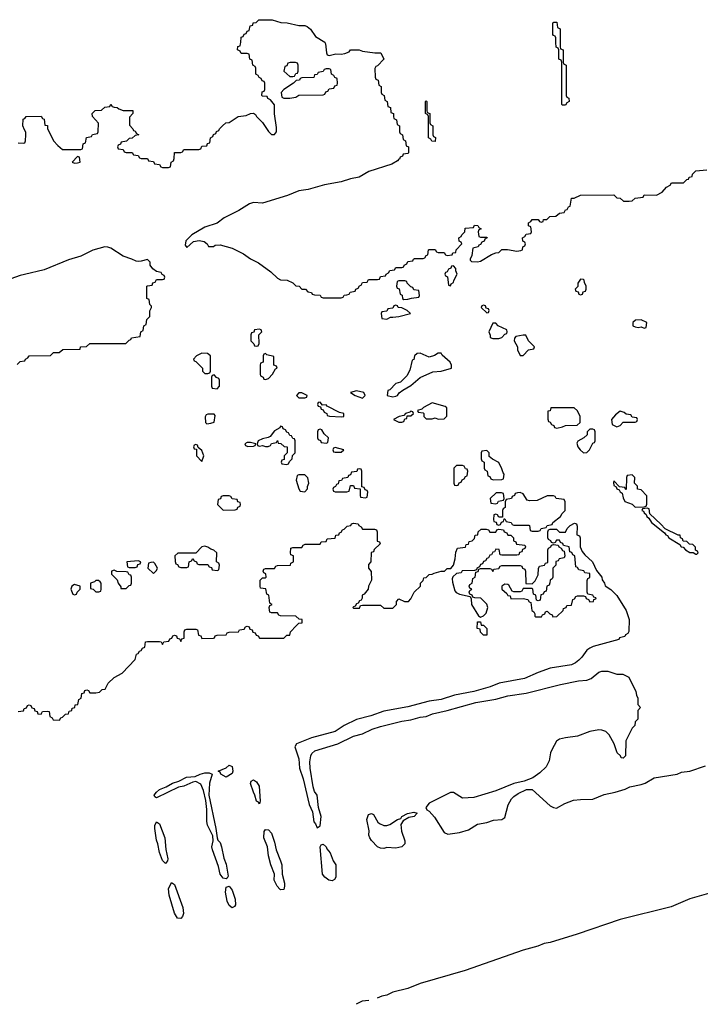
# Model space of a CAD drawing. Header units: inches. Extents: x 2112843 to 2323771, y 35243 to 209174.
# Tile 8 of 83: x 2149967 to 2154460, y 43650 to 50150. Entities that reach past the tile are written whole.
import ezdxf

# ---------------------------------------------------------------- set-up
doc = ezdxf.new("R2010")
doc.units = ezdxf.units.IN
doc.header["$MEASUREMENT"] = 0
for name, color, linetype in [('C1044', 7, 'Continuous'), ('C1054', 7, 'Continuous'), ('C1055', 7, 'Continuous')]:
    doc.layers.add(name, color=color, linetype=linetype)

msp = doc.modelspace()

# ---------------------------------------------------------------- linework, layer by layer
at = {"layer": 'C1044', "color": 6}
for points in [[(2150000, 49423.8), (2149988.9, 49448.8), (2149990, 49494), (2150000, 49497.3)], [(2149958, 49338), (2149990, 49334), (2150000, 49337.3)], [(2150000, 48468.4), (2149970, 48461.2), (2149910, 48439.7)], [(2149950, 47874), (2149970, 47894), (2150000, 47897.8)], [(2149958, 45582), (2149992.7, 45587.3), (2149998, 45602), (2150000, 45602.7)]]:
    msp.add_lwpolyline(points, dxfattribs=at)
at = {"layer": 'C1054', "color": 6}
for points in [[(2150000, 49497.3), (2150002, 49498), (2150010, 49511), (2150110, 49514), (2150118, 49498), (2150130, 49494), (2150134, 49454), (2150150, 49452), (2150151.3, 49431.3), (2150191.1, 49351.2), (2150219.6, 49319.6), (2150250, 49294), (2150370, 49294), (2150382, 49298), (2150386, 49330), (2150402, 49338), (2150407.3, 49372.7), (2150442, 49378), (2150447.3, 49392.7), (2150482, 49398), (2150486, 49410), (2150487.3, 49467.3), (2150448, 49510), (2150446, 49530), (2150466, 49550), (2150508, 49552), (2150530, 49572), (2150562, 49578), (2150570, 49592), (2150578, 49578), (2150592, 49572), (2150610, 49571.3), (2150621, 49561), (2150650, 49551.3), (2150714, 49550), (2150714, 49530), (2150692.7, 49507.3), (2150692.7, 49452.7), (2150714, 49430), (2150718, 49418), (2150730, 49414), (2150738, 49398), (2150754, 49390), (2150730, 49386), (2150710, 49368), (2150690, 49366), (2150671.6, 49348.4), (2150638, 49342), (2150632.7, 49327.3), (2150618, 49322), (2150614, 49310), (2150618, 49298), (2150650, 49294), (2150658, 49278), (2150670, 49274), (2150710, 49274), (2150718, 49258), (2150750, 49254), (2150758, 49238), (2150770, 49234), (2150810, 49234), (2150818, 49218), (2150850, 49214), (2150858, 49198), (2150890, 49194), (2150898, 49178), (2150910, 49174), (2150950, 49174), (2150962, 49178), (2150968, 49210), (2150982, 49218), (2150987.3, 49232.7), (2150990, 49274), (2151030, 49274), (2151042, 49278), (2151050, 49294), (2151150, 49294), (2151162, 49298), (2151170, 49314), (2151202, 49318), (2151207.3, 49332.7), (2151222, 49338), (2151226, 49370), (2151242, 49378), (2151247.3, 49392.7), (2151262, 49398), (2151267.3, 49412.7), (2151282, 49418), (2151286, 49430), (2151306, 49450), (2151328, 49470), (2151350, 49471.3), (2151409.3, 49510.7), (2151463.2, 49516.8), (2151490, 49531), (2151510, 49532), (2151524.7, 49524.7), (2151531.3, 49510), (2151570.5, 49470.5), (2151610, 49412), (2151630, 49392), (2151650, 49392), (2151662, 49410), (2151662, 49438), (2151649.4, 49529.4), (2151648.7, 49588.7), (2151622, 49622), (2151606, 49630), (2151602, 49642), (2151570, 49646), (2151566, 49650), (2151567.3, 49672.7), (2151582, 49678), (2151586, 49690), (2151586, 49730), (2151582, 49742), (2151567.3, 49747.3), (2151562, 49762), (2151547.3, 49767.3), (2151542, 49782), (2151526, 49790), (2151526, 49830), (2151522, 49842), (2151506, 49850), (2151502, 49882), (2151486, 49890), (2151482, 49922), (2151470, 49926), (2151430, 49926), (2151422, 49942), (2151406, 49950), (2151407.3, 49972.7), (2151422, 49978), (2151426, 49990), (2151426.9, 50000)], [(2151981.5, 50000), (2151986, 49990), (2151991.6, 49931.6), (2151998, 49918), (2152010, 49914), (2152054.6, 49925.4), (2152090, 49922.8), (2152113.6, 49926.4), (2152142, 49938), (2152151.6, 49951.6), (2152209, 49951), (2152230, 49942), (2152311.1, 49931.2), (2152350.7, 49930.7), (2152371.1, 49888.8), (2152330, 49846), (2152318, 49842), (2152312.7, 49827.3), (2152314, 49770), (2152318, 49758), (2152334, 49750), (2152338, 49718), (2152354, 49710), (2152354, 49670), (2152358, 49658), (2152374, 49650), (2152378, 49618), (2152394, 49610), (2152398, 49578), (2152414, 49570), (2152418, 49538), (2152434, 49530), (2152434, 49510), (2152438, 49498), (2152454, 49490), (2152458, 49458), (2152474, 49450), (2152474, 49410), (2152478, 49398), (2152494, 49390), (2152498, 49358), (2152514, 49350), (2152518, 49318), (2152534, 49310), (2152534, 49270), (2152530, 49266), (2152498, 49262), (2152494, 49250), (2152478, 49242), (2152474, 49230), (2152471, 49229), (2152462, 49218), (2152424.7, 49195.3), (2152271.7, 49148.3), (2152208.7, 49111.3), (2152150, 49099.7), (2152090, 49079.3), (2151979.6, 49060.4), (2151871, 49030), (2151810, 49019.7), (2151735.5, 48990), (2151570, 48938), (2151510, 48943), (2151484.6, 48935.4), (2151413, 48890), (2151317.5, 48842.5), (2151270, 48806), (2151190, 48780.7), (2151102.8, 48730), (2151063, 48690), (2151060.7, 48660.7), (2151070, 48646), (2151114.7, 48685.3), (2151152.7, 48692.7), (2151185.5, 48685.5), (2151204.7, 48670), (2151212.7, 48652.7), (2151247.3, 48652.7), (2151258, 48662), (2151290, 48664.7), (2151370, 48642), (2151444.9, 48604.9), (2151490, 48570.8), (2151544.1, 48544.1), (2151625.8, 48485.8), (2151670, 48444.7), (2151690, 48432), (2151734, 48430), (2151770, 48412), (2151790, 48392), (2151812, 48390), (2151830, 48372), (2151854, 48370), (2151870, 48354), (2151894, 48350), (2151898, 48338), (2151912.7, 48332.7), (2151951.6, 48331.6), (2151958, 48318), (2151970, 48314), (2152090, 48314), (2152102, 48318), (2152108.4, 48331.6), (2152127.3, 48332.7), (2152142, 48338), (2152148.4, 48351.6), (2152182, 48358), (2152186, 48370), (2152202, 48378), (2152210, 48394), (2152222, 48398), (2152230, 48414), (2152262, 48418), (2152270, 48434), (2152330, 48434), (2152342, 48438), (2152350, 48454), (2152382, 48458), (2152386, 48470), (2152402, 48478), (2152410, 48494), (2152442, 48498), (2152450, 48514), (2152490, 48514), (2152502, 48518), (2152506, 48530), (2152522, 48538), (2152530, 48554), (2152562, 48558), (2152566, 48570), (2152572.7, 48572.7), (2152630, 48574), (2152642, 48578), (2152650, 48594), (2152662, 48598), (2152666, 48630), (2152670, 48634), (2152710, 48634), (2152718, 48618), (2152730, 48614), (2152770, 48614), (2152778, 48598), (2152790, 48594), (2152822, 48598), (2152826, 48610), (2152846, 48614), (2152848, 48630), (2152886, 48670), (2152882, 48682), (2152868.4, 48688.4), (2152866, 48710), (2152882, 48718), (2152886, 48730), (2152906, 48750), (2152907.3, 48772.7), (2152962, 48778), (2152970, 48794), (2152991.6, 48791.6), (2152998, 48778), (2153014, 48770), (2152998, 48762), (2152994, 48750), (2152998, 48718), (2153010, 48714), (2153050, 48714), (2153054, 48710), (2153038, 48702), (2153032.7, 48687.3), (2153018, 48682), (2153010, 48666), (2152998, 48662), (2152994, 48650), (2152958, 48642), (2152952.7, 48592.7), (2152942, 48570), (2152942, 48562), (2152950, 48554), (2152990, 48551.3), (2153010, 48556), (2153080.9, 48599.1), (2153110, 48612), (2153130, 48614), (2153150, 48634), (2153187.3, 48632.7), (2153250, 48621), (2153274.6, 48625.4), (2153286, 48630), (2153288.4, 48651.6), (2153302, 48658), (2153306, 48670), (2153302, 48682), (2153288.4, 48688.4), (2153286, 48710), (2153302, 48718), (2153310, 48734), (2153342, 48738), (2153346, 48750), (2153342, 48782), (2153326, 48790), (2153326, 48810), (2153342, 48818), (2153350, 48832), (2153390, 48832), (2153398, 48818), (2153410, 48814), (2153422, 48818), (2153426, 48830), (2153448, 48832), (2153466, 48850), (2153507.3, 48852.7), (2153530, 48872), (2153562, 48878), (2153570, 48894), (2153582, 48898), (2153590, 48914), (2153602, 48918), (2153610, 48972), (2153627.3, 48972.7), (2153670, 48992), (2153890, 48994), (2153910, 48974), (2153931.6, 48971.6), (2153952.7, 48952.7), (2153990, 48952), (2154010, 48954), (2154030, 48972), (2154082, 48978), (2154090, 48994), (2154170, 48992), (2154208.4, 49011.6), (2154236.4, 49043.6), (2154262, 49058), (2154270, 49074), (2154350, 49074), (2154370, 49094), (2154382, 49098), (2154386, 49110), (2154406, 49114), (2154408, 49130), (2154430, 49151.3), (2154502, 49158)], [(2153534, 50000), (2153534, 49970), (2153538, 49958), (2153554, 49950), (2153554, 49870), (2153558, 49858), (2153574, 49850), (2153574, 49650), (2153578, 49638), (2153592.7, 49632.7), (2153594, 49610), (2153578, 49602), (2153570, 49586), (2153550, 49586), (2153546, 49590), (2153546, 49870), (2153542, 49882), (2153526, 49890), (2153526, 49950), (2153522, 49962), (2153508.4, 49968.4), (2153507.2, 50000)], [(2150000, 49337.3), (2150002, 49338), (2150006, 49350), (2150008, 49390), (2150007.3, 49407.3), (2150000, 49423.8)], [(2150000, 47897.8), (2150002, 47898), (2150006, 47910), (2150022, 47918), (2150030, 47932), (2150170, 47934), (2150190, 47952), (2150227.3, 47952.7), (2150252, 47972), (2150366, 47974), (2150369.1, 47990.9), (2150407.3, 47992.7), (2150430, 48012), (2150667.3, 48012.7), (2150690, 48034), (2150702, 48038), (2150706, 48050), (2150762, 48058), (2150766, 48090), (2150782, 48098), (2150786, 48130), (2150802, 48138), (2150806, 48170), (2150826, 48190), (2150827.3, 48227.3), (2150838, 48250), (2150838, 48258), (2150826, 48270), (2150822, 48302), (2150806, 48310), (2150806, 48390), (2150810, 48394), (2150842, 48398), (2150847.3, 48412.7), (2150862, 48418), (2150870, 48434), (2150910, 48434), (2150922, 48438), (2150926, 48450), (2150922, 48462), (2150907.3, 48467.3), (2150902, 48482), (2150870, 48488), (2150845.2, 48505.2), (2150828.7, 48530), (2150828, 48550), (2150810, 48568), (2150770, 48556), (2150750, 48552.7), (2150735.5, 48555.5), (2150708, 48570), (2150650, 48589.5), (2150570, 48642), (2150550, 48649.4), (2150530, 48649.5), (2150450, 48627.6), (2150370.3, 48589.7), (2150290, 48564), (2150130, 48499.7), (2150000, 48468.4)], [(2150000, 45602.7), (2150012.7, 45607.3), (2150018, 45622), (2150030, 45626), (2150042, 45622), (2150047.3, 45607.3), (2150062, 45602), (2150067.3, 45587.3), (2150082, 45582), (2150087.3, 45567.3), (2150110, 45566), (2150118, 45582), (2150150, 45586), (2150162, 45582), (2150166, 45550), (2150182, 45542), (2150187.3, 45527.3), (2150230, 45526), (2150238, 45542), (2150250, 45546), (2150270, 45566), (2150290, 45568), (2150294, 45586), (2150312, 45590), (2150314, 45606), (2150332, 45610), (2150334, 45626), (2150352, 45630), (2150358, 45662), (2150374, 45670), (2150378, 45702), (2150392.7, 45707.3), (2150398, 45722), (2150410, 45726), (2150422, 45722), (2150430, 45706), (2150470, 45706), (2150494, 45710), (2150512, 45728), (2150532, 45730), (2150552, 45770), (2150590, 45808), (2150643.6, 45836.4), (2150730, 45926), (2150738, 45962), (2150750, 45966), (2150758, 45982), (2150770, 45986), (2150778, 46002), (2150792.7, 46007.3), (2150798, 46042), (2150810, 46046), (2150890, 46046), (2150902, 46042), (2150910, 46026), (2150918, 46042), (2150952.7, 46047.3), (2150958, 46062), (2150972.7, 46067.3), (2150978, 46082), (2150990, 46086), (2151002, 46082), (2151007.3, 46067.3), (2151022, 46062), (2151030, 46046), (2151038, 46062), (2151052.7, 46067.3), (2151054, 46110), (2151058, 46122), (2151070, 46126), (2151130, 46126), (2151142, 46122), (2151147.3, 46087.3), (2151162, 46082), (2151170, 46066), (2151247.3, 46067.3), (2151254, 46070), (2151258, 46082), (2151270, 46086), (2151331.1, 46088.8), (2151338, 46102), (2151350, 46106), (2151411.6, 46108.4), (2151418, 46122), (2151450, 46126), (2151458, 46142), (2151470, 46146), (2151482, 46142), (2151487.3, 46127.3), (2151502, 46122), (2151507.3, 46107.3), (2151522, 46102), (2151527.3, 46087.3), (2151542, 46082), (2151550, 46068), (2151710, 46068), (2151730, 46086), (2151750, 46088), (2151754, 46110), (2151791.6, 46148.4), (2151810, 46166), (2151831.1, 46168.8), (2151832, 46190), (2151812, 46192), (2151790, 46211.3), (2151690, 46214), (2151678, 46218), (2151670, 46234), (2151630, 46234), (2151618, 46238), (2151614, 46270), (2151618, 46282), (2151634, 46290), (2151618, 46298), (2151611.6, 46351.6), (2151598, 46358), (2151592.7, 46392.7), (2151558, 46398), (2151554, 46410), (2151554, 46450), (2151570, 46466), (2151590, 46466), (2151594, 46470), (2151592.7, 46492.7), (2151578, 46498), (2151574, 46510), (2151578, 46522), (2151590, 46526), (2151650, 46526), (2151658, 46542), (2151670, 46546), (2151754, 46550), (2151758, 46562), (2151774, 46570), (2151774, 46610), (2151758, 46618), (2151754, 46630), (2151758, 46662), (2151770, 46666), (2151830, 46666), (2151838, 46682), (2151852.7, 46687.3), (2151951.6, 46688.4), (2151958, 46702), (2151990, 46706), (2151998, 46722), (2152050, 46728), (2152054, 46746), (2152074, 46750), (2152078, 46762), (2152090, 46766), (2152098, 46782), (2152110, 46786), (2152130, 46806), (2152154, 46810), (2152158, 46822), (2152170, 46826), (2152202, 46822), (2152206, 46810), (2152222, 46802), (2152230, 46786), (2152310, 46786), (2152322, 46782), (2152326, 46770), (2152328, 46708), (2152342, 46702), (2152346, 46690), (2152307.3, 46652.7), (2152302, 46638), (2152288.4, 46631.6), (2152286, 46570), (2152270, 46554), (2152269, 46530), (2152287.3, 46507.3), (2152288.7, 46450), (2152269, 46410), (2152268.7, 46391.3), (2152242, 46358), (2152228.7, 46350), (2152228, 46332), (2152222, 46318), (2152210, 46314), (2152202, 46298), (2152190, 46294), (2152182, 46278), (2152170, 46274), (2152166, 46270), (2152170, 46266), (2152210, 46266), (2152218, 46282), (2152230, 46286), (2152350, 46286), (2152370, 46266), (2152430, 46266), (2152454, 46290), (2152454, 46310), (2152470, 46326), (2152508.4, 46308.4), (2152534, 46310), (2152550, 46326), (2152572, 46370), (2152614, 46410), (2152614, 46430), (2152631.6, 46448.4), (2152634, 46466), (2152650, 46468), (2152670, 46488), (2152690, 46488.7), (2152703.6, 46496.4), (2152750, 46508.7), (2152771.3, 46508.7), (2152790, 46526), (2152812.7, 46527.3), (2152831.3, 46548.7), (2152842.8, 46590), (2152845.4, 46634.6), (2152858, 46662), (2152910, 46668), (2152914, 46686), (2152930, 46688), (2152934, 46706), (2152954, 46710), (2152970, 46726), (2152974, 46746), (2152992, 46750), (2152994, 46770), (2153012.7, 46787.3), (2153047.3, 46787.3), (2153062, 46782), (2153070, 46766), (2153110, 46766), (2153118, 46782), (2153130, 46786), (2153162, 46782), (2153166, 46770), (2153182, 46762), (2153190, 46746), (2153210, 46746), (2153226, 46730), (2153226, 46710), (2153242, 46702), (2153247.3, 46687.3), (2153302, 46682), (2153306, 46670), (2153302, 46658), (2153287.3, 46652.7), (2153282, 46638), (2153267.3, 46632.7), (2153262, 46618), (2153250, 46614), (2153150, 46614), (2153138, 46618), (2153132.7, 46652.7), (2153110, 46654), (2153102, 46638), (2153090, 46634), (2153082, 46618), (2153070, 46614), (2153062, 46598), (2153050, 46594), (2153042, 46578), (2153030, 46574), (2153022, 46558), (2153010, 46554), (2153002, 46538), (2152986, 46530), (2152982, 46518), (2152970, 46514), (2152888.9, 46511.2), (2152882, 46498), (2152850, 46494), (2152827.3, 46472.7), (2152822, 46458), (2152824, 46436), (2152840.7, 46380.7), (2152849.4, 46369.4), (2152870, 46357.2), (2152942, 46342), (2152947.3, 46327.3), (2152949, 46290), (2152995.3, 46215.3), (2153010, 46206), (2153030, 46215.3), (2153046.8, 46233.2), (2153058, 46270), (2153051, 46291), (2153011, 46331), (2152972.7, 46332.7), (2152958, 46338), (2152954, 46350), (2152938, 46358), (2152934, 46370), (2152938, 46382), (2152952, 46390), (2152938, 46398), (2152934, 46410), (2152938, 46422), (2152954, 46430), (2152958, 46462), (2152974, 46470), (2152978, 46502), (2152992.7, 46507.3), (2152998, 46522), (2153010, 46526), (2153070, 46526), (2153082, 46522), (2153090, 46508), (2153098, 46522), (2153130, 46526), (2153138, 46542), (2153150, 46546), (2153270, 46546), (2153282, 46542), (2153286, 46530), (2153302, 46522), (2153306, 46510), (2153307.3, 46427.3), (2153350, 46426), (2153370, 46446), (2153390, 46486), (2153392.7, 46527.3), (2153398, 46542), (2153431.6, 46548.4), (2153438, 46562), (2153452.7, 46567.3), (2153454, 46650), (2153458, 46662), (2153474, 46670), (2153478, 46682), (2153490, 46686), (2153522, 46682), (2153526, 46670), (2153542, 46662), (2153550, 46646), (2153562, 46642), (2153566, 46610), (2153562, 46598), (2153528.4, 46591.6), (2153522, 46578), (2153507.3, 46572.7), (2153506, 46550), (2153486, 46530), (2153486, 46470), (2153482, 46458), (2153468, 46450), (2153467.3, 46432.7), (2153462, 46418), (2153448, 46410), (2153442, 46378), (2153430, 46374), (2153422, 46358), (2153407.3, 46352.7), (2153402, 46318), (2153390, 46314), (2153378, 46318), (2153374, 46350), (2153358, 46358), (2153354, 46390), (2153350, 46394), (2153290, 46394), (2153282, 46378), (2153270, 46374), (2153230, 46374), (2153218, 46378), (2153196.9, 46416.9), (2153190, 46422), (2153170, 46424.7), (2153149.2, 46410.8), (2153149, 46390), (2153182, 46362), (2153190, 46348), (2153206, 46346), (2153210, 46326), (2153290, 46328), (2153322, 46322), (2153330, 46306), (2153342, 46302), (2153348, 46250), (2153362, 46242), (2153368, 46228), (2153368, 46212), (2153369.2, 46209.2), (2153372.7, 46207.3), (2153412.7, 46207.3), (2153418, 46222), (2153432.7, 46227.3), (2153438, 46242), (2153450, 46246), (2153467.3, 46227.3), (2153482, 46222), (2153487.3, 46207.3), (2153514, 46210), (2153554, 46250), (2153558, 46262), (2153574, 46270), (2153578, 46282), (2153610, 46286), (2153618, 46322), (2153630, 46326), (2153638, 46342), (2153650, 46346), (2153690, 46346), (2153702, 46342), (2153706, 46330), (2153722, 46322), (2153730, 46306), (2153754, 46310), (2153758, 46322), (2153770, 46326), (2153772.7, 46332.7), (2153758, 46338), (2153751.6, 46351.6), (2153718, 46358), (2153714, 46370), (2153712.7, 46447.3), (2153718, 46462), (2153731.6, 46468.4), (2153730, 46494), (2153698, 46498), (2153691.6, 46511.6), (2153658, 46518), (2153650, 46534), (2153638, 46538), (2153631.6, 46611.6), (2153618, 46618), (2153612.7, 46632.7), (2153598, 46638), (2153594, 46670), (2153558, 46678), (2153552.7, 46692.7), (2153538, 46698), (2153530, 46714), (2153510, 46714), (2153502, 46698), (2153490, 46694), (2153478, 46698), (2153474, 46710), (2153458, 46718), (2153454, 46730), (2153454, 46770), (2153458, 46782), (2153470, 46786), (2153510, 46786), (2153530, 46766), (2153570, 46766), (2153582, 46790), (2153602, 46810), (2153630, 46826), (2153642, 46822), (2153647.3, 46807.3), (2153646, 46750), (2153662, 46742), (2153666, 46730), (2153666, 46670), (2153680.2, 46640.2), (2153697.2, 46617.2), (2153748.7, 46570), (2153774.8, 46514.8), (2153809, 46470), (2153812.5, 46452.5), (2153828, 46430), (2153832.7, 46412.7), (2153870, 46389.5), (2153910, 46349.5), (2153971.2, 46250), (2153989.4, 46190), (2153988, 46112), (2153982, 46098), (2153966, 46090), (2153962, 46078), (2153926, 46070), (2153922, 46058), (2153751.7, 46011.7), (2153730, 46000.9), (2153710, 45988.2), (2153678.2, 45941.8), (2153658, 45922), (2153636.2, 45903.8), (2153609.2, 45890.8), (2153470, 45869), (2153390, 45841.3), (2153298.5, 45801.5), (2153133.2, 45770), (2153073.5, 45746.5), (2152964.5, 45715.5), (2152837.2, 45690), (2152750, 45662.7), (2152669.9, 45650.2), (2152530, 45613.8), (2152370, 45584.7), (2152284.5, 45555.5), (2152190, 45530.2), (2152109.9, 45490.1), (2152050, 45451.5), (2151893.2, 45410), (2151795.1, 45370), (2151784.4, 45350), (2151809.8, 45270), (2151813.3, 45210), (2151838.8, 45138.8), (2151878.2, 44970), (2151899.8, 44919.8), (2151910, 44854), (2151920.5, 44840.5), (2151930, 44815.3), (2151950, 44828.7), (2151958, 44890), (2151939.6, 44950), (2151930.2, 45030), (2151914.4, 45054.4), (2151905.2, 45085.3), (2151884.2, 45210), (2151883.1, 45250), (2151890.2, 45289.8), (2151895.1, 45304.9), (2151916.5, 45323.5), (2152067.3, 45370), (2152170, 45420.5), (2152230, 45435.8), (2152294.3, 45465.7), (2152350, 45484.4), (2152490, 45520.3), (2152550, 45528.7), (2152610, 45545.5), (2152650, 45551.1), (2152691.7, 45568.3), (2152789.8, 45589.8), (2152978.4, 45641.6), (2153110, 45665), (2153190, 45687.2), (2153310, 45703.1), (2153538.2, 45761.8), (2153655.3, 45784.7), (2153710.8, 45790), (2153738.6, 45801.4), (2153790, 45843.5), (2153810, 45849.8), (2153850, 45849.8), (2153910, 45829.5), (2153949.2, 45829.2), (2153988, 45810), (2154034.6, 45714.6), (2154038, 45690), (2154048, 45670), (2154048, 45630), (2154066, 45610), (2154048, 45590), (2154047.3, 45532.7), (2154030, 45514), (2154028, 45490), (2154010, 45472), (2153968.7, 45390), (2153966, 45290), (2153950, 45274), (2153938, 45278), (2153934, 45290), (2153911.1, 45311.2), (2153890.8, 45370), (2153857.4, 45430), (2153835.5, 45450), (2153810, 45460.3), (2153790, 45461.7), (2153730, 45450.2), (2153650, 45420.4), (2153569.8, 45410.2), (2153530, 45399.5), (2153510, 45387.7), (2153479.8, 45330), (2153471.2, 45310), (2153461.7, 45258.3), (2153442.5, 45217.5), (2153401.6, 45178.4), (2153354.2, 45145.8), (2153297, 45123), (2153230, 45107.4), (2153110, 45060.2), (2152965.2, 45014.8), (2152891.1, 45011.2), (2152830, 45047.7), (2152810, 45047.3), (2152670, 44977.3), (2152649, 44950), (2152654, 44934), (2152670, 44924), (2152706.2, 44886.2), (2152770, 44785.1), (2152792.8, 44772.8), (2152870, 44783.2), (2152930, 44801.6), (2152990, 44839.1), (2153051, 44850), (2153094.4, 44865.6), (2153151, 44870), (2153170, 44882.7), (2153192.7, 44967.2), (2153214.6, 45005.4), (2153230, 45022.7), (2153258, 45042), (2153312.8, 45067.2), (2153350, 45067), (2153470, 44960.7), (2153490, 44948.4), (2153510, 44945.7), (2153565, 44975), (2153623, 44997), (2153670, 45003.1), (2153750, 45005.1), (2153825.3, 45034.7), (2153899.1, 45050), (2153963, 45070), (2153994.2, 45085.8), (2154070, 45101.2), (2154095.8, 45110), (2154154.8, 45145.2), (2154306.8, 45170), (2154336.8, 45183.2), (2154390.8, 45190), (2154494.8, 45225.2)], [(2154530, 44386.8), (2154390, 44346.8), (2154266.6, 44293.4), (2153930, 44210.7), (2153647, 44113), (2153470, 44057.3), (2153430, 44050.5), (2153387, 44033), (2153290, 44007.3), (2152907, 43873), (2152610, 43786.8), (2152530, 43754), (2152430, 43730.6), (2152390, 43710.7), (2152357, 43703), (2152326.8, 43691.4)], [(2152272.9, 43675.3), (2152228, 43670), (2152188.4, 43650)]]:
    msp.add_lwpolyline(points, dxfattribs=at)
for points in [[(2151787.3, 49867.3), (2151752.7, 49867.3), (2151738, 49862), (2151730, 49846), (2151718, 49842), (2151712, 49810), (2151750, 49774), (2151770, 49774), (2151782, 49778), (2151790, 49794), (2151802, 49798), (2151806, 49810), (2151806, 49850), (2151802, 49862)], [(2152010, 49826), (2151990, 49826), (2151978, 49822), (2151971.6, 49808.4), (2151938, 49802), (2151931.6, 49788.4), (2151914, 49786), (2151910, 49768), (2151830, 49766), (2151818, 49762), (2151814, 49750), (2151792, 49748), (2151774, 49730), (2151712, 49690), (2151694, 49670), (2151698, 49638), (2151712, 49632), (2151750, 49631), (2151790, 49638), (2151810, 49651), (2151970, 49654), (2151982, 49658), (2151987.3, 49672.7), (2152002, 49678), (2152010, 49694), (2152042, 49698), (2152047.3, 49712.7), (2152062, 49718), (2152066, 49730), (2152062, 49762), (2152047.3, 49767.3), (2152042, 49782), (2152026, 49790), (2152022, 49822)], [(2152710, 49346), (2152687.3, 49347.3), (2152682, 49362), (2152666, 49370), (2152666, 49510), (2152662, 49522), (2152646, 49530), (2152646, 49610), (2152650, 49614), (2152654, 49610), (2152654, 49550), (2152658, 49538), (2152674, 49530), (2152674, 49470), (2152678, 49458), (2152694, 49450), (2152694, 49390), (2152698, 49378), (2152711.6, 49371.6)], [(2150350, 49246), (2150314, 49210), (2150330, 49202), (2150350, 49204.7), (2150366, 49210), (2150362, 49242)], [(2152830, 48526), (2152818, 48522), (2152814, 48510), (2152798, 48502), (2152790, 48486), (2152778, 48482), (2152774, 48470), (2152778, 48458), (2152791.6, 48451.6), (2152798, 48398), (2152810, 48394), (2152814.6, 48405.4), (2152830, 48414), (2152832.7, 48427.3), (2152855.3, 48470), (2152847.3, 48492.7), (2152847.3, 48507.3)], [(2152510, 48426), (2152470, 48426), (2152458, 48422), (2152454, 48390), (2152458, 48378), (2152472.7, 48372.7), (2152478, 48338), (2152491.6, 48331.6), (2152494, 48310), (2152502, 48302), (2152530, 48304.7), (2152552.7, 48312.7), (2152602, 48318), (2152606, 48330), (2152602, 48362), (2152570, 48366), (2152562, 48382), (2152550, 48386), (2152526, 48410), (2152522, 48422)], [(2153670, 48438), (2153651.3, 48410), (2153652, 48388), (2153634, 48370), (2153638, 48358), (2153652.7, 48352.7), (2153658, 48338), (2153670, 48334), (2153682, 48338), (2153687.3, 48352.7), (2153702, 48358), (2153706, 48370), (2153706, 48390), (2153694.6, 48414.6), (2153693.2, 48430), (2153690, 48435.3)], [(2152450, 48266), (2152438, 48262), (2152430, 48246), (2152398, 48242), (2152390, 48226), (2152358, 48222), (2152354, 48210), (2152358, 48178), (2152390, 48174), (2152414.6, 48185.4), (2152430, 48186.8), (2152470, 48191), (2152546, 48210), (2152526, 48230), (2152490, 48248), (2152466, 48250), (2152462, 48262)], [(2153030, 48266), (2153018, 48262), (2153014, 48250), (2153050, 48214), (2153062, 48218), (2153066, 48230), (2153062, 48242), (2153046, 48246), (2153042, 48262)], [(2154070, 48168), (2154032.7, 48167.3), (2154014, 48150), (2154014, 48130), (2154030, 48122), (2154050, 48118), (2154070, 48122), (2154090, 48114), (2154102, 48118), (2154106, 48150)], [(2151550, 48106), (2151518, 48102), (2151512.7, 48087.3), (2151498, 48082), (2151494, 48070), (2151494, 48030), (2151514, 48010), (2151518, 47998), (2151530, 47994), (2151542, 47998), (2151547.3, 48012.7), (2151546, 48070), (2151566, 48090), (2151562, 48102)], [(2153110, 48146), (2153090, 48146), (2153064.7, 48090), (2153072.7, 48067.3), (2153072.7, 48052.7), (2153090, 48044.7), (2153130, 48044.7), (2153150, 48052), (2153170, 48074), (2153182, 48078), (2153186, 48090), (2153182, 48102), (2153126, 48130)], [(2153290, 48068), (2153242, 48058), (2153232.7, 48047.3), (2153232, 48030), (2153254, 47990), (2153254, 47970), (2153270, 47934), (2153290, 47934), (2153326, 47970), (2153362, 47978), (2153366, 47990), (2153326, 48030), (2153307.3, 48067.3)], [(2151170, 47948), (2151134, 47930), (2151114, 47910), (2151118, 47898), (2151130, 47894), (2151174, 47850), (2151174, 47830), (2151182, 47822), (2151190, 47814), (2151210, 47814), (2151222, 47818), (2151226, 47830), (2151226, 47930), (2151207.3, 47947.3)], [(2151590, 47946), (2151578, 47942), (2151574, 47930), (2151574, 47890), (2151558, 47882), (2151554, 47870), (2151554, 47810), (2151558, 47798), (2151574, 47790), (2151578, 47778), (2151590, 47774), (2151610, 47782), (2151635.3, 47810), (2151655.3, 47844.7), (2151666, 47850), (2151662, 47862), (2151646, 47870), (2151646, 47926), (2151598, 47938)], [(2152750, 47948), (2152730, 47948), (2152706, 47934), (2152670, 47922), (2152610, 47948), (2152590, 47946), (2152574, 47930), (2152570, 47906), (2152558, 47902), (2152543.5, 47836.5), (2152522, 47798), (2152482, 47758), (2152450, 47748), (2152410, 47706), (2152398, 47702), (2152394, 47670), (2152430, 47661), (2152450, 47664.9), (2152462, 47670), (2152472.5, 47687.5), (2152495.5, 47704.5), (2152550, 47734.8), (2152611.8, 47788.2), (2152695.1, 47824.9), (2152750, 47830.8), (2152817.2, 47850), (2152818, 47870), (2152809.3, 47890), (2152755.5, 47935.5)], [(2151250, 47806), (2151238, 47802), (2151234, 47790), (2151234, 47730), (2151238, 47718), (2151270, 47714), (2151286, 47730), (2151286, 47770), (2151282, 47782), (2151267.3, 47787.3)], [(2151830, 47686), (2151810, 47686), (2151794, 47670), (2151810, 47654), (2151850, 47654), (2151862, 47658), (2151866, 47670)], [(2152190, 47699.3), (2152152, 47690), (2152182, 47670), (2152230, 47651.3), (2152248.7, 47670), (2152238, 47690)], [(2151950, 47626), (2151938, 47622), (2151934, 47610), (2151938, 47598), (2151954, 47594), (2151958, 47578), (2151970, 47574), (2151978, 47558), (2151994, 47550), (2151998, 47538), (2152012.7, 47532.7), (2152090, 47528), (2152106, 47530), (2152106, 47550), (2152077.5, 47557.5), (2151998, 47598), (2151990, 47608), (2151966, 47606)], [(2152690, 47621.2), (2152632, 47590), (2152622, 47578), (2152594, 47570), (2152598, 47558), (2152630, 47554), (2152634, 47550), (2152634, 47530), (2152650, 47514), (2152690, 47514), (2152710, 47522), (2152730, 47512), (2152770, 47514), (2152787.3, 47532.7), (2152787.3, 47587.3), (2152776.4, 47596.4)], [(2153628, 47588), (2153472.7, 47587.3), (2153470, 47568), (2153454, 47566), (2153452.7, 47512.7), (2153458, 47498), (2153470, 47494), (2153478, 47478), (2153494, 47470), (2153498, 47458), (2153514, 47454), (2153550, 47462), (2153570, 47471), (2153647.3, 47472.7), (2153666, 47490), (2153668, 47530), (2153648.7, 47568.7)], [(2151250, 47546), (2151210, 47546), (2151198, 47542), (2151192.7, 47527.3), (2151194, 47490), (2151202, 47482), (2151230, 47486), (2151250, 47494), (2151258, 47538)], [(2152550, 47566), (2152542, 47558), (2152514, 47550), (2152502, 47538), (2152472, 47530), (2152434, 47510), (2152470, 47494), (2152490, 47494), (2152502, 47498), (2152510, 47514), (2152522, 47518), (2152526, 47534), (2152550, 47534), (2152566, 47550), (2152562, 47562)], [(2153930, 47566), (2153899.6, 47540.4), (2153874, 47510), (2153878, 47478), (2153910, 47462), (2153930, 47472), (2153950, 47492), (2154030, 47494), (2154042, 47498), (2154046, 47510), (2154042, 47522), (2154010, 47526), (2154002, 47542), (2153970, 47546), (2153956.4, 47556.4)], [(2151690, 47466), (2151684.7, 47455.3), (2151650, 47435.3), (2151620.7, 47399.3), (2151607.9, 47392.1), (2151570, 47384), (2151542, 47370), (2151534, 47350), (2151538, 47338), (2151550, 47334), (2151570, 47338), (2151590, 47332), (2151607.3, 47332.7), (2151622, 47338), (2151630, 47352), (2151662, 47358), (2151670, 47372), (2151674, 47354), (2151691.6, 47351.6), (2151712.7, 47332.7), (2151734, 47330), (2151734, 47290), (2151714, 47270), (2151712.7, 47247.3), (2151698, 47242), (2151694, 47230), (2151698, 47218), (2151730, 47214), (2151742, 47218), (2151747.3, 47232.7), (2151766, 47250), (2151767.3, 47272.7), (2151786, 47290), (2151786, 47370), (2151782, 47382), (2151770, 47386), (2151762, 47402), (2151750, 47406), (2151742, 47422), (2151730, 47426), (2151722, 47442), (2151706, 47450), (2151702, 47462)], [(2151950, 47446), (2151938, 47442), (2151934, 47430), (2151934, 47390), (2151938, 47378), (2151952.7, 47372.7), (2151958, 47358), (2151990, 47354), (2152002, 47358), (2152006, 47390), (2151976.4, 47416.4), (2151962, 47442)], [(2153750, 47446), (2153730, 47446), (2153714, 47430), (2153714, 47410), (2153690.9, 47389.1), (2153651.6, 47368.4), (2153644.7, 47355.3), (2153651.3, 47330), (2153666, 47310), (2153690, 47291.3), (2153710, 47292), (2153728, 47310), (2153750, 47354), (2153762, 47358), (2153766, 47370), (2153766, 47430), (2153762, 47442)], [(2151130, 47346), (2151118, 47342), (2151114, 47330), (2151118, 47318), (2151134, 47314), (2151134, 47270), (2151170, 47234), (2151182, 47270), (2151170, 47306), (2151146, 47326), (2151142, 47342)], [(2151490, 47359), (2151470, 47358), (2151454, 47350), (2151458, 47338), (2151472.7, 47332.7), (2151510, 47334), (2151522, 47338), (2151526, 47350)], [(2152050, 47326), (2152038, 47322), (2152034, 47310), (2152038, 47298), (2152050, 47294), (2152090, 47294), (2152106, 47310)], [(2153050, 47306), (2153018, 47302), (2153014, 47290), (2153014, 47250), (2153018, 47238), (2153034, 47230), (2153034, 47190), (2153038, 47178), (2153054, 47170), (2153058, 47138), (2153070, 47134), (2153078, 47118), (2153092.7, 47112.7), (2153150, 47114), (2153162, 47118), (2153166, 47150), (2153158, 47158), (2153150, 47186), (2153130, 47226), (2153088.4, 47248.4), (2153067.3, 47267.3), (2153066, 47290)], [(2152890, 47206), (2152850, 47206), (2152834, 47190), (2152834, 47090), (2152838, 47078), (2152850, 47074), (2152862, 47078), (2152867.3, 47092.7), (2152882, 47098), (2152887.3, 47112.7), (2152902, 47118), (2152910, 47134), (2152922, 47138), (2152926, 47170), (2152922, 47182), (2152910, 47186), (2152902, 47202)], [(2151850, 47146), (2151810, 47146), (2151798, 47142), (2151792, 47110), (2151810, 47054), (2151818, 47038), (2151850, 47034), (2151867.3, 47052.7), (2151867.3, 47067.3), (2151875.3, 47090), (2151870, 47126)], [(2152210, 47186), (2152198, 47182), (2152192, 47168), (2152158, 47162), (2152150, 47146), (2152138, 47142), (2152132.7, 47127.3), (2152098, 47122), (2152091.6, 47108.4), (2152074, 47106), (2152070, 47086), (2152058, 47082), (2152052.7, 47067.3), (2152038, 47062), (2152034, 47050), (2152038, 47038), (2152050, 47034), (2152127.3, 47032.7), (2152142, 47038), (2152150, 47074), (2152170, 47074), (2152178, 47058), (2152214, 47054), (2152214, 47010), (2152218, 46998), (2152250, 46994), (2152262, 46998), (2152266, 47030), (2152262, 47042), (2152247.3, 47047.3), (2152242, 47062), (2152226, 47066), (2152226, 47170), (2152222, 47182)], [(2154010, 47146), (2153978, 47142), (2153972.7, 47127.3), (2153971.6, 47048.4), (2153966, 47050), (2153962, 47062), (2153926, 47066), (2153890, 47106), (2153886, 47094), (2153890, 47074), (2153905.4, 47065.4), (2153910, 47054), (2153925.4, 47045.4), (2153930, 47034), (2153944.7, 47024.7), (2153950, 46994), (2153962, 46970), (2154011.1, 46951.2), (2154030, 46932), (2154090, 46934), (2154102, 46938), (2154107.3, 46952.7), (2154107.3, 47007.3), (2154070, 47046), (2154046, 47050), (2154046, 47070), (2154026, 47090), (2154027.3, 47127.3)], [(2151350, 47006), (2151310, 47006), (2151298, 47002), (2151292.7, 46987.3), (2151278, 46982), (2151274, 46950), (2151310, 46912), (2151390, 46914), (2151402, 46918), (2151407.3, 46932.7), (2151422, 46938), (2151426, 46950), (2151422, 46962), (2151407.3, 46967.3), (2151402, 46982), (2151370, 46986), (2151362, 47002)], [(2153147.3, 47027.3), (2153112.7, 47027.3), (2153074, 46990), (2153078, 46958), (2153110, 46954), (2153122, 46958), (2153128.4, 46971.6), (2153162, 46978), (2153166, 46990), (2153162, 47022)], [(2153270, 47028), (2153252.7, 47027.3), (2153238, 47022), (2153234, 47010), (2153218, 47002), (2153214, 46990), (2153178, 46982), (2153172.7, 46967.3), (2153171.1, 46928.8), (2153158, 46922), (2153154, 46910), (2153154, 46866), (2153130, 46866), (2153122, 46882), (2153110, 46886), (2153098, 46882), (2153094, 46850), (2153098, 46838), (2153112.7, 46832.7), (2153118, 46818), (2153130, 46814), (2153142, 46818), (2153147.3, 46832.7), (2153162, 46838), (2153166, 46854), (2153170, 46854), (2153178, 46838), (2153211.6, 46831.6), (2153218, 46818), (2153230, 46814), (2153327.3, 46812.7), (2153332, 46810), (2153338, 46778), (2153350, 46774), (2153390, 46774), (2153402, 46778), (2153410, 46792), (2153442, 46798), (2153448.4, 46811.6), (2153482, 46818), (2153486, 46830), (2153538, 46870), (2153549.1, 46890.9), (2153568, 46910), (2153567.3, 46967.3), (2153562, 46982), (2153508.4, 46988.4), (2153502, 47002), (2153490, 47006), (2153450, 47006), (2153383.5, 46976.5), (2153332.7, 46972.7), (2153318, 46978), (2153290, 47019)], [(2154110, 46926), (2154078, 46922), (2154074, 46910), (2154085.4, 46905.4), (2154090, 46894), (2154103.6, 46883.6), (2154106, 46870), (2154119.8, 46859.8), (2154138, 46830), (2154223.5, 46763.5), (2154232, 46750), (2154244, 46744), (2154252, 46730), (2154325.4, 46685.4), (2154334, 46670), (2154346.8, 46666.8), (2154362, 46650), (2154390, 46632), (2154412.7, 46632.7), (2154430, 46622), (2154438, 46622), (2154446, 46630), (2154442, 46642), (2154427.3, 46647.3), (2154427.3, 46667.3), (2154410, 46686), (2154388.4, 46688.4), (2154370, 46706), (2154347.3, 46707.3), (2154342, 46722), (2154328.4, 46728.4), (2154326, 46746), (2154314, 46746), (2154228, 46788), (2154200.4, 46820.4), (2154127.3, 46887.3), (2154122, 46922)], [(2151190, 46674), (2151170, 46669), (2151130, 46628), (2151011.6, 46628.4), (2150992, 46610), (2150992.7, 46572.7), (2150998, 46558), (2151010, 46554), (2151018, 46538), (2151030, 46534), (2151070, 46534), (2151082, 46538), (2151086, 46570), (2151102, 46578), (2151110, 46594), (2151118, 46578), (2151134, 46570), (2151138, 46558), (2151150, 46554), (2151210, 46554), (2151218, 46538), (2151232.7, 46532.7), (2151238, 46518), (2151270, 46514), (2151282, 46518), (2151286, 46550), (2151282, 46562), (2151266, 46570), (2151268, 46630), (2151248.9, 46648.8), (2151230, 46654), (2151210, 46668.7)], [(2150750, 46578), (2150674, 46570), (2150678, 46538), (2150690, 46534), (2150730, 46534), (2150742, 46538), (2150747.3, 46552.7), (2150762, 46558), (2150766, 46570)], [(2150850, 46568), (2150832.7, 46567.3), (2150818, 46562), (2150814, 46530), (2150850, 46494), (2150870, 46514), (2150878, 46530), (2150860.4, 46560.4)], [(2150590, 46515.3), (2150574, 46510), (2150574, 46490), (2150611.6, 46451.6), (2150618, 46430), (2150634, 46406), (2150634, 46394), (2150670, 46394), (2150690, 46414), (2150702, 46418), (2150706, 46430), (2150706, 46470), (2150702, 46482), (2150690, 46486), (2150682, 46502), (2150670, 46506), (2150608, 46508)], [(2150330, 46422), (2150312, 46410), (2150306, 46390), (2150318, 46358), (2150330, 46354), (2150342, 46358), (2150346, 46370), (2150366, 46390), (2150366, 46410)], [(2150470, 46448), (2150461, 46439), (2150434, 46430), (2150434, 46394), (2150451.6, 46391.6), (2150470, 46374), (2150490, 46374), (2150502, 46378), (2150506, 46390), (2150506, 46430), (2150498, 46438), (2150487.3, 46447.3)], [(2153030, 46086), (2153010, 46106), (2153006, 46126), (2152988, 46130), (2152990, 46174), (2153010, 46174), (2153014, 46154), (2153030, 46152), (2153050.9, 46130.9), (2153050, 46088)], [(2151330, 44478.4), (2151310, 44482.2), (2151290, 44509.6), (2151279.7, 44559.7), (2151239.3, 44670), (2151236.4, 44690), (2151244.8, 44730), (2151242.8, 44762.8), (2151206.7, 44833.3), (2151202.8, 44857.2), (2151203.3, 44936.7), (2151195.1, 44995.1), (2151181.2, 45061.2), (2151162.4, 45102.4), (2151130, 45120.4), (2151110, 45115.8), (2151050, 45091.2), (2151015.6, 45084.4), (2150870, 45013.2), (2150860.1, 45020.1), (2150856, 45030), (2150869.7, 45050), (2150890, 45068.2), (2150935.2, 45084.8), (2150975.1, 45110), (2151017.4, 45122.6), (2151069.5, 45150), (2151125, 45155), (2151159.3, 45170), (2151190, 45177.3), (2151218.5, 45178.6), (2151237.3, 45170), (2151220.3, 45110), (2151215.6, 45030), (2151262.6, 44810), (2151270.2, 44750), (2151274.3, 44734.3), (2151290, 44718), (2151300.2, 44690), (2151314.4, 44614.4), (2151330, 44574.8), (2151343.4, 44496.6), (2151337.7, 44482.3)], [(2151330, 45149.9), (2151296, 45170), (2151290, 45182), (2151278, 45190), (2151330, 45212), (2151350, 45228), (2151370, 45220.7), (2151374, 45190), (2151370, 45174)], [(2151550, 44974), (2151543.9, 44983.9), (2151529.8, 44990), (2151520.5, 45030), (2151510, 45049.4), (2151491.6, 45108.4), (2151496.3, 45123.7), (2151510, 45132.9), (2151530, 45119.5), (2151547.4, 45090), (2151554.9, 44990)], [(2152450, 44679.8), (2152390, 44684.4), (2152370, 44679.7), (2152350, 44681.2), (2152329.7, 44690), (2152290, 44732.3), (2152277.6, 44750), (2152272.5, 44767.5), (2152274.5, 44794.5), (2152258, 44870), (2152270, 44904), (2152290, 44910.3), (2152303, 44903), (2152332.5, 44852.5), (2152343, 44843), (2152370, 44830.5), (2152390, 44830.4), (2152410, 44836.3), (2152462, 44870), (2152483.1, 44876.9), (2152489.2, 44890), (2152528, 44910), (2152570, 44918), (2152591.3, 44911.3), (2152570.8, 44889.2), (2152536, 44884), (2152498, 44862), (2152484, 44836), (2152487.3, 44792.7), (2152508.7, 44730), (2152510.3, 44710), (2152490, 44689)], [(2150930, 44579), (2150910, 44599.3), (2150890, 44652.7), (2150879.3, 44710), (2150870, 44734), (2150858.4, 44810), (2150859.3, 44830), (2150870, 44854), (2150890, 44842), (2150924.9, 44750), (2150932.5, 44672.5), (2150944.4, 44610), (2150942.5, 44597.5)], [(2151690, 44405.4), (2151684.2, 44410), (2151667.3, 44430), (2151646.9, 44470), (2151648.7, 44510), (2151624.8, 44570), (2151609.8, 44630), (2151602.6, 44690), (2151579.3, 44750), (2151581, 44790), (2151590, 44804.4), (2151610, 44800.8), (2151630, 44779.5), (2151650, 44721), (2151660.2, 44670), (2151690, 44596.3), (2151697.1, 44570), (2151699.1, 44510), (2151715.5, 44450), (2151716.1, 44430), (2151710, 44408)], [(2152030, 44465.5), (2152008, 44470), (2151981.7, 44490), (2151966.8, 44510), (2151949.8, 44690.2), (2151958, 44702), (2151970, 44707.7), (2151990, 44690.5), (2151995.4, 44675.4), (2152017.4, 44650), (2152037.4, 44597.4), (2152053.4, 44570), (2152054.2, 44490), (2152045.1, 44474.9)], [(2151030, 44215.6), (2151010, 44218.4), (2150990, 44251.8), (2150953.7, 44370), (2150950, 44411.3), (2150970, 44454), (2150990, 44441), (2151044.4, 44290), (2151048.8, 44250), (2151043.1, 44230)], [(2151370, 44287.8), (2151350, 44303), (2151336.4, 44330), (2151326.3, 44390), (2151330, 44424), (2151350, 44430.8), (2151370, 44403.1), (2151390, 44344.7), (2151392.8, 44307.1), (2151385.2, 44294.7)]]:
    msp.add_lwpolyline(points, close=True, dxfattribs=at)
at = {"layer": 'C1055', "color": 6}
for points in [[(2151426.9, 50000), (2151430, 50034), (2151442, 50038), (2151450, 50054), (2151462, 50058), (2151470, 50074), (2151482, 50078), (2151488, 50110), (2151506, 50114), (2151508, 50130), (2151528, 50132), (2151546, 50150), (2151634, 50150), (2151690.6, 50130.6), (2151734, 50130), (2151810, 50110.8), (2151850, 50110.8), (2151865.4, 50105.4), (2151886.4, 50086.4), (2151919.1, 50039.1), (2151981, 50001), (2151981.5, 50000)], [(2153507.2, 50000), (2153506, 50030), (2153502, 50042), (2153490, 50046), (2153487.3, 50052.7), (2153486, 50130), (2153492.7, 50132.7), (2153512.7, 50132.7), (2153518, 50098), (2153534, 50090), (2153534, 50000)]]:
    msp.add_lwpolyline(points, dxfattribs=at)

doc.saveas('drawing.dxf')
